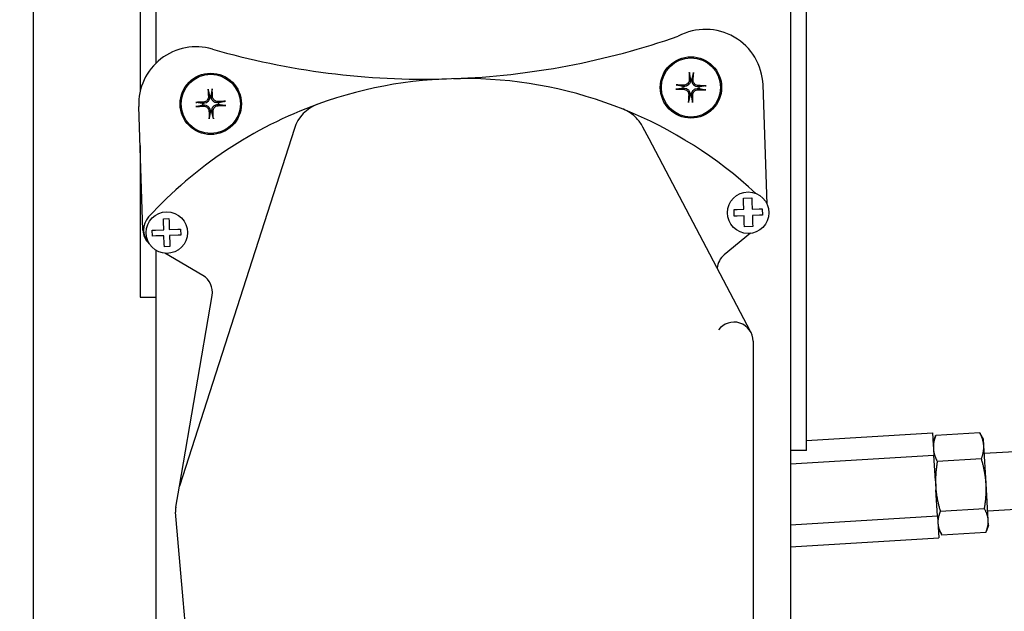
# Model space of a CAD drawing. Header units: inches. Extents: x 18 to 846, y -67 to 561.
# Tile 75 of 256: x 113.64 to 120.05, y 124.55 to 128.4. Entities that reach past the tile are written whole.
import ezdxf

# ---------------------------------------------------------------- set-up
doc = ezdxf.new("R2010")
doc.units = ezdxf.units.IN
doc.header["$LTSCALE"] = 24
doc.header["$MEASUREMENT"] = 0
doc.layers.add('Dimension (ANSI)', color=7, linetype='Continuous', lineweight=25)
doc.layers.add('Visible (ANSI)', color=7, linetype='Continuous', lineweight=30)
doc.styles.add('Note Text (ANSI)', font='tahoma.ttf')
doc.dimstyles.new('SB Fraction-16 (ANSI)', dxfattribs={"dimscale": 24, "dimtxt": 0.125, "dimasz": 0.098425, "dimexe": 0.125, "dimexo": 0.0625, "dimgap": 0.031496, "dimtad": 0, "dimtih": 1, "dimtoh": 1, "dimdec": 4, "dimrnd": 1e-08, "dimzin": 0, "dimdsep": 46, "dimlunit": 5, "dimtxsty": 'Note Text (ANSI)', "dimcen": 0.09, "dimdle": 0.393701, "dimclrd": 256, "dimclre": 256, "dimclrt": 256, "dimadec": 0, "dimazin": 3, "dimtfac": 0.96, "dimtofl": 0, "dimtmove": 0, "dimatfit": 3, "dimfxl": 1, "dimfrac": 2, "dimtolj": 1, "dimtzin": 12, "dimlwd": -1, "dimlwe": -1, "dimarcsym": 0})

# ---------------------------------------------------------------- blocks, each defined once
blk = doc.blocks.new('*D15')
at = {"layer": 'Defpoints', "color": 0, "transparency": 16777216}
for p in [(115.8191, 378.6679), (40.5863, 88.9562), (79.6941, 88.9562)]:
    blk.add_point(p, dxfattribs=at)
at = {"layer": 'Dimension (ANSI)', "transparency": 16777216}
for p, q in [((114.3191, 378.6679), (37.5863, 378.6679)), ((40.5863, 376.3057), (40.5863, 240.4618)), ((40.5863, 91.3184), (40.5863, 235.1622)), ((78.1941, 88.9562), (37.5863, 88.9562))]:
    blk.add_line(p, q, dxfattribs=at)
for points in [[(40.1926, 376.3057), (40.98, 376.3057), (40.5863, 378.6679)], [(40.1926, 91.3184), (40.98, 91.3184), (40.5863, 88.9562)]]:
    blk.add_solid(points, dxfattribs=at)
at = {"layer": 'Dimension (ANSI)', "transparency": 16777216, "insert": (31.4463, 239.7059), "char_height": 3, "attachment_point": 1, "style": 'Note Text (ANSI)'}
blk.add_mtext('\\A1;289 11/16', dxfattribs=at)

msp = doc.modelspace()

# ---------------------------------------------------------------- linework, layer by layer
at = {"layer": 'Visible (ANSI)'}
for p, q in [((113.73441, 121.90535), (113.73441, 134.41064)), ((113.73441, 121.90535), (113.73441, 134.41064)), ((114.42731, 128.46702), (114.42731, 127.92753)), ((114.53191, 128.11488), (114.53191, 128.46702)), ((118.65691, 128.46702), (118.65691, 125.59202)), ((118.76151, 125.59202), (118.76151, 128.46702)), ((114.53191, 128.11488), (114.53191, 128.29472)), ((118.65691, 128.29472), (118.65691, 122.43425)), ((118.00623, 128.00892), (118.0064, 128.00435)), ((118.01679, 128.00405), (118.01722, 128.0086)), ((117.95774, 127.95248), (117.96231, 127.95264)), ((117.96261, 127.96304), (117.95806, 127.96347)), ((118.0578, 127.94987), (118.06236, 127.94944)), ((118.06268, 127.96043), (118.05811, 127.96026)), ((118.50533, 127.19618), (118.47868, 127.97253)), ((114.87955, 127.90134), (114.88002, 127.89679)), ((114.89041, 127.89719), (114.89053, 127.90176)), ((118.00362, 127.90885), (118.00319, 127.9043)), ((118.01418, 127.90398), (118.01401, 127.90855)), ((114.44622, 127.02752), (114.41857, 127.83318)), ((114.83911, 127.85262), (114.83454, 127.85274)), ((114.83496, 127.84176), (114.83951, 127.84223)), ((114.93913, 127.85676), (114.93458, 127.85628)), ((114.93498, 127.84589), (114.93955, 127.84577)), ((114.88368, 127.80132), (114.88356, 127.79675)), ((114.89455, 127.79717), (114.89407, 127.80172)), ((115.43085, 127.68892), (114.68318, 125.35973)), ((117.73787, 127.62244), (117.69789, 127.69853)), ((118.39751, 126.36702), (117.73787, 127.62244)), ((114.42731, 127.57854), (114.42731, 126.59202)), ((118.35113, 127.23651), (118.40536, 127.23837)), ((118.35206, 127.20963), (118.35113, 127.23651)), ((118.40536, 127.23837), (118.40627, 127.21195)), ((118.35366, 127.16303), (118.35206, 127.20963)), ((118.40627, 127.21195), (118.40789, 127.16489)), ((118.40789, 127.16489), (118.45268, 127.16643)), ((118.45268, 127.16643), (118.47423, 127.16717)), ((118.47423, 127.16717), (118.47568, 127.12489)), ((114.57919, 127.10129), (114.61529, 127.10253)), ((114.61529, 127.10253), (114.6159, 127.08477)), ((118.2904, 127.16086), (118.31003, 127.16153)), ((118.29186, 127.11858), (118.2904, 127.16086)), ((118.31036, 127.11922), (118.29186, 127.11858)), ((118.31003, 127.16153), (118.35366, 127.16303)), ((118.35511, 127.12075), (118.31036, 127.11922)), ((118.35684, 127.07034), (118.35511, 127.12075)), ((118.45526, 127.12419), (118.40934, 127.12261)), ((118.40934, 127.12261), (118.41108, 127.07174)), ((118.47568, 127.12489), (118.45526, 127.12419)), ((114.57981, 127.08298), (114.57919, 127.10129)), ((114.58164, 127.02989), (114.57981, 127.08298)), ((114.6159, 127.08477), (114.61774, 127.03112)), ((118.35758, 127.04857), (118.35684, 127.07034)), ((118.41181, 127.05043), (118.35758, 127.04857)), ((118.41108, 127.07174), (118.41181, 127.05043)), ((114.50626, 127.0273), (114.52838, 127.02806)), ((114.50759, 126.9887), (114.50626, 127.0273)), ((114.52967, 126.98945), (114.50759, 126.9887)), ((114.52838, 127.02806), (114.58164, 127.02989)), ((114.58296, 126.99128), (114.52967, 126.98945)), ((114.58479, 126.93805), (114.58296, 126.99128)), ((114.61774, 127.03112), (114.6732, 127.03303)), ((114.67456, 126.99443), (114.61906, 126.99252)), ((114.61906, 126.99252), (114.62091, 126.93874)), ((114.6732, 127.03303), (114.69097, 127.03364)), ((114.69229, 126.99504), (114.67456, 126.99443)), ((114.69097, 127.03364), (114.69229, 126.99504)), ((118.39725, 127.00678), (118.22649, 126.86695)), ((114.58544, 126.9191), (114.58479, 126.93805)), ((114.62154, 126.92034), (114.58544, 126.9191)), ((114.62091, 126.93874), (114.62154, 126.92034)), ((114.53191, 121.53035), (114.53191, 126.89546)), ((114.53191, 126.59202), (114.53191, 126.89546)), ((114.8362, 126.73193), (114.58859, 126.87679)), ((114.42731, 126.59202), (114.53191, 126.59202)), ((114.68318, 125.35973), (114.89629, 126.60292)), ((118.41472, 126.30372), (118.41472, 123.8135)), ((118.76151, 125.65832), (119.58041, 125.70803)), ((119.58041, 125.70803), (119.58919, 125.56341)), ((119.88863, 125.70861), (119.60178, 125.6912)), ((119.91153, 125.66651), (119.89141, 125.70362)), ((119.58414, 125.64664), (119.59963, 125.68591)), ((119.91408, 125.62464), (119.91153, 125.66651)), ((118.76151, 125.59202), (118.65691, 125.59202)), ((119.92909, 125.37727), (119.91408, 125.62464)), ((120.72873, 125.62194), (119.91723, 125.57269)), ((118.65691, 125.50682), (119.58919, 125.56341)), ((119.59943, 125.39463), (119.58919, 125.56341)), ((119.89898, 125.5382), (119.61212, 125.52079)), ((119.59943, 125.39463), (119.60169, 125.3574)), ((119.9436, 125.13817), (119.92909, 125.37727)), ((114.65993, 125.2241), (114.68318, 125.35973)), ((119.60169, 125.3574), (119.60295, 125.33669)), ((119.61319, 125.16791), (119.60295, 125.33669)), ((120.75146, 125.24763), (119.93995, 125.19838)), ((114.70872, 124.62133), (114.65861, 125.19205)), ((119.91866, 125.21389), (119.63181, 125.19648)), ((118.65691, 125.10986), (119.61319, 125.16791)), ((119.61319, 125.16791), (119.62197, 125.02329)), ((119.94564, 125.10455), (119.9436, 125.13817)), ((119.61825, 125.08468), (119.63837, 125.04757)), ((119.928, 125.05999), (119.64115, 125.04258)), ((119.94564, 125.10455), (119.93015, 125.06528)), ((118.65691, 124.96471), (119.62197, 125.02329)), ((114.78191, 123.78761), (114.70872, 124.62133))]:
    msp.add_line(p, q, dxfattribs=at)
for centre, radius in [((118.01021, 127.95645), 0.1995), ((118.01021, 127.95645), 0.19267), ((114.88705, 127.84926), 0.1995), ((114.88705, 127.84926), 0.19267), ((118.38215, 127.14094), 0.135), ((114.60145, 127.01117), 0.135)]:
    msp.add_circle(centre, radius, dxfattribs=at)
for centre, radius, start, end in [((118.1039, 127.95967), 0.375, 1.965768, 117.98522), ((116.28054, 132.98703), 4.97677, 272.132729, 289.330452), ((114.79335, 127.84604), 0.375, 73.865819, 181.965768), ((116.28054, 132.98703), 4.97677, 253.865819, 271.598135), ((116.53313, 125.23166), 2.78286, 68.131164, 109.950749), ((118.01021, 127.95645), 0.05262, 82.338456, 94.3311), ((118.01021, 127.95645), 0.05262, 172.338456, 184.3311), ((118.01021, 127.95645), 0.05262, 352.338456, 4.3311), ((114.88705, 127.84926), 0.05262, 86.201248, 98.193891), ((118.01021, 127.95645), 0.05262, 262.338456, 274.3311), ((116.53313, 125.23166), 2.78286, 109.950749, 137.440553), ((114.88705, 127.84926), 0.05262, 176.201248, 188.193891), ((114.88705, 127.84926), 0.05262, 356.201248, 8.193891), ((115.66889, 127.61251), 0.25, 109.950749, 162.203289), ((116.53313, 125.23166), 2.78286, 46.992852, 68.131164), ((114.88705, 127.84926), 0.05262, 266.201248, 278.193891), ((114.57542, 127.02931), 0.125, 137.440553, 223.548263), ((114.57115, 127.03181), 0.125, 181.965768, 227.86804), ((118.30569, 126.77024), 0.125, 129.313514, 175.944779), ((114.77308, 126.62404), 0.125, 350.272949, 59.671476), ((118.28972, 126.30372), 0.125, 0, 143.893868)]:
    msp.add_arc(centre, radius, start, end, dxfattribs=at)
for centre, major_axis, start_param, end_param in [((118.03544, 127.9562), (-0.0044, -0.43434), 4.4856007, 4.6019851), ((117.98501, 127.95766), (0.02084, 0.43386), 4.8227929, 4.9391773), ((114.91223, 127.8507), (0.02487, -0.43365), 4.4856007, 4.6019851), ((114.86182, 127.84877), (-0.00844, 0.43428), 4.8227929, 4.9391773), ((118.01046, 127.98168), (0.43434, -0.0044), 4.4856007, 4.6019851), ((118.009, 127.93125), (-0.43386, 0.02084), 4.8227929, 4.9391773), ((118.01142, 127.98165), (0.43386, -0.02084), 4.8227929, 4.9391773), ((118.00995, 127.93122), (-0.43434, 0.0044), 4.4856007, 4.6019851), ((118.03541, 127.95524), (-0.02084, -0.43386), 4.8227929, 4.9391773), ((117.98498, 127.95671), (0.0044, 0.43434), 4.4856007, 4.6019851), ((114.88754, 127.82403), (-0.43428, -0.00844), 4.8227929, 4.9391773), ((114.8856, 127.87444), (0.43365, 0.02487), 4.4856007, 4.6019851), ((114.88849, 127.82407), (-0.43365, -0.02487), 4.4856007, 4.6019851), ((114.88656, 127.87448), (0.43428, 0.00844), 4.8227929, 4.9391773), ((114.91227, 127.84975), (0.00844, -0.43428), 4.8227929, 4.9391773), ((114.86186, 127.84781), (-0.02487, 0.43365), 4.4856007, 4.6019851)]:
    msp.add_ellipse(centre, major_axis=major_axis, ratio=0.0871557, start_param=start_param, end_param=end_param, dxfattribs=at)
for points, knots in [([(118.0064, 128.00435), (118.00658, 127.99923), (118.0058, 127.99383), (118.00297, 127.98596), (118.00164, 127.98325), (117.99836, 127.97815), (117.9964, 127.97574), (117.99175, 127.97136), (117.98924, 127.96954), (117.98395, 127.96656), (117.98117, 127.9654), (117.97315, 127.96302), (117.96771, 127.96256), (117.96261, 127.96304)], [-0.18979591, -0.18979591, -0.18979591, -0.18979591, -0.14612308, -0.14612308, -0.12176923, -0.12176923, -0.09741538, -0.09741538, -0.07306154, -0.07306154, -0.04870769, -0.04870769, -0.00503486, -0.00503486, -0.00503486, -0.00503486]), ([(117.9983, 128.00443), (117.99821, 128.00023), (117.9973, 127.99575), (117.99375, 127.98752), (117.99111, 127.98377), (117.98507, 127.97786), (117.98127, 127.9753), (117.97297, 127.97192), (117.96847, 127.9711), (117.96385, 127.97111), (117.96343, 127.97111), (117.963, 127.97113)], [0, 0, 0, 0, 0.03221011, 0.03221011, 0.06442023, 0.06442023, 0.09660812, 0.09660812, 0.12879602, 0.12879602, 0.13203255, 0.13203255, 0.13203255, 0.13203255]), ([(117.99974, 128.04771), (117.9997, 128.04799), (117.99965, 128.04838), (117.99958, 128.0493), (117.99955, 128.05001), (117.99951, 128.05134), (117.99951, 128.05219), (117.99952, 128.05333), (117.99953, 128.05379), (117.99954, 128.05423)], [0.050325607, 0.050325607, 0.050325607, 0.050325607, 0.054771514, 0.054771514, 0.060230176, 0.060230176, 0.065728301, 0.065728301, 0.068909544, 0.068909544, 0.068909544, 0.068909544]), ([(118.05811, 127.96026), (118.05299, 127.96008), (118.04759, 127.96086), (118.03972, 127.96369), (118.03701, 127.96502), (118.0319, 127.9683), (118.0295, 127.97026), (118.02511, 127.97491), (118.0233, 127.97742), (118.02032, 127.98271), (118.01915, 127.98549), (118.01678, 127.99351), (118.01632, 127.99895), (118.01679, 128.00405)], [-0.18979591, -0.18979591, -0.18979591, -0.18979591, -0.14612308, -0.14612308, -0.12176923, -0.12176923, -0.09741538, -0.09741538, -0.07306154, -0.07306154, -0.04870769, -0.04870769, -0.00503486, -0.00503486, -0.00503486, -0.00503486]), ([(118.05819, 127.96836), (118.05399, 127.96845), (118.04951, 127.96936), (118.04128, 127.97291), (118.03753, 127.97555), (118.03161, 127.98159), (118.02906, 127.98539), (118.02568, 127.99369), (118.02486, 127.99818), (118.02486, 128.00281), (118.02487, 128.00323), (118.02489, 128.00366)], [0, 0, 0, 0, 0.03221011, 0.03221011, 0.06442023, 0.06442023, 0.09660812, 0.09660812, 0.12879602, 0.12879602, 0.13203255, 0.13203255, 0.13203255, 0.13203255]), ([(118.02654, 128.05345), (118.02652, 128.053), (118.02651, 128.05254), (118.02645, 128.0514), (118.0264, 128.05056), (118.02629, 128.04923), (118.02621, 128.04852), (118.02609, 128.04761), (118.02602, 128.04722), (118.02596, 128.04695)], [0.018821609, 0.018821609, 0.018821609, 0.018821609, 0.022002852, 0.022002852, 0.027500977, 0.027500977, 0.032959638, 0.032959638, 0.037405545, 0.037405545, 0.037405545, 0.037405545]), ([(114.87046, 127.9396), (114.87039, 127.93988), (114.87032, 127.94026), (114.87019, 127.94117), (114.87011, 127.94188), (114.86998, 127.94321), (114.86992, 127.94405), (114.86985, 127.94519), (114.86983, 127.94565), (114.86982, 127.94609)], [0.050325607, 0.050325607, 0.050325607, 0.050325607, 0.054771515, 0.054771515, 0.060230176, 0.060230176, 0.065728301, 0.065728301, 0.068909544, 0.068909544, 0.068909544, 0.068909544]), ([(114.89681, 127.94713), (114.89682, 127.94669), (114.89684, 127.94623), (114.89686, 127.94509), (114.89686, 127.94424), (114.89684, 127.94291), (114.89681, 127.9422), (114.89675, 127.94128), (114.89671, 127.94089), (114.89666, 127.94061)], [0.018821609, 0.018821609, 0.018821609, 0.018821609, 0.022002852, 0.022002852, 0.027500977, 0.027500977, 0.032959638, 0.032959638, 0.037405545, 0.037405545, 0.037405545, 0.037405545]), ([(117.91895, 127.94599), (117.91867, 127.94594), (117.91828, 127.9459), (117.91736, 127.94582), (117.91665, 127.94579), (117.91532, 127.94576), (117.91447, 127.94575), (117.91333, 127.94576), (117.91287, 127.94577), (117.91243, 127.94578)], [0.050325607, 0.050325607, 0.050325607, 0.050325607, 0.054771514, 0.054771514, 0.060230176, 0.060230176, 0.065728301, 0.065728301, 0.068909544, 0.068909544, 0.068909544, 0.068909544]), ([(117.91321, 127.97278), (117.91366, 127.97277), (117.91412, 127.97275), (117.91525, 127.9727), (117.9161, 127.97264), (117.91743, 127.97253), (117.91814, 127.97245), (117.91905, 127.97233), (117.91943, 127.97226), (117.91971, 127.9722)], [0.018821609, 0.018821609, 0.018821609, 0.018821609, 0.022002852, 0.022002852, 0.027500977, 0.027500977, 0.032959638, 0.032959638, 0.037405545, 0.037405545, 0.037405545, 0.037405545]), ([(117.96223, 127.94454), (117.96643, 127.94446), (117.97091, 127.94354), (117.97914, 127.93999), (117.98289, 127.93736), (117.9888, 127.93132), (117.99136, 127.92751), (117.99473, 127.91921), (117.99556, 127.91472), (117.99555, 127.9101), (117.99554, 127.90967), (117.99553, 127.90924)], [0, 0, 0, 0, 0.03221011, 0.03221011, 0.06442023, 0.06442023, 0.09660812, 0.09660812, 0.12879602, 0.12879602, 0.13203255, 0.13203255, 0.13203255, 0.13203255]), ([(117.96231, 127.95264), (117.96743, 127.95282), (117.97283, 127.95204), (117.98069, 127.94921), (117.9834, 127.94788), (117.98851, 127.9446), (117.99092, 127.94264), (117.9953, 127.93799), (117.99712, 127.93548), (118.0001, 127.93019), (118.00126, 127.92741), (118.00364, 127.91939), (118.0041, 127.91395), (118.00362, 127.90885)], [-0.18979591, -0.18979591, -0.18979591, -0.18979591, -0.14612308, -0.14612308, -0.12176923, -0.12176923, -0.09741538, -0.09741538, -0.07306154, -0.07306154, -0.04870769, -0.04870769, -0.00503486, -0.00503486, -0.00503486, -0.00503486]), ([(118.01401, 127.90855), (118.01384, 127.91367), (118.01461, 127.91907), (118.01745, 127.92694), (118.01877, 127.92965), (118.02206, 127.93476), (118.02401, 127.93716), (118.02866, 127.94155), (118.03118, 127.94336), (118.03647, 127.94634), (118.03925, 127.94751), (118.04727, 127.94988), (118.0527, 127.95034), (118.0578, 127.94987)], [-0.18979591, -0.18979591, -0.18979591, -0.18979591, -0.14612308, -0.14612308, -0.12176923, -0.12176923, -0.09741538, -0.09741538, -0.07306154, -0.07306154, -0.04870769, -0.04870769, -0.00503486, -0.00503486, -0.00503486, -0.00503486]), ([(118.02212, 127.90847), (118.0222, 127.91267), (118.02312, 127.91715), (118.02667, 127.92538), (118.0293, 127.92913), (118.03534, 127.93505), (118.03915, 127.9376), (118.04744, 127.94098), (118.05194, 127.9418), (118.05656, 127.9418), (118.05699, 127.94179), (118.05742, 127.94177)], [0, 0, 0, 0, 0.03221011, 0.03221011, 0.06442023, 0.06442023, 0.09660812, 0.09660812, 0.12879602, 0.12879602, 0.13203255, 0.13203255, 0.13203255, 0.13203255]), ([(118.1072, 127.94012), (118.10676, 127.94013), (118.1063, 127.94015), (118.10516, 127.94021), (118.10431, 127.94026), (118.10299, 127.94037), (118.10228, 127.94045), (118.10137, 127.94057), (118.10098, 127.94064), (118.1007, 127.9407)], [0.018821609, 0.018821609, 0.018821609, 0.018821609, 0.022002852, 0.022002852, 0.027500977, 0.027500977, 0.032959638, 0.032959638, 0.037405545, 0.037405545, 0.037405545, 0.037405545]), ([(118.10147, 127.96692), (118.10174, 127.96696), (118.10214, 127.96701), (118.10305, 127.96708), (118.10377, 127.96711), (118.10509, 127.96715), (118.10594, 127.96715), (118.10708, 127.96714), (118.10754, 127.96713), (118.10799, 127.96712)], [0.050325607, 0.050325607, 0.050325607, 0.050325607, 0.054771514, 0.054771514, 0.060230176, 0.060230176, 0.065728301, 0.065728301, 0.068909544, 0.068909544, 0.068909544, 0.068909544]), ([(114.87193, 127.89633), (114.87213, 127.89213), (114.87152, 127.8876), (114.86853, 127.87915), (114.86615, 127.87523), (114.86053, 127.86892), (114.8569, 127.86612), (114.84885, 127.86219), (114.84442, 127.86106), (114.83981, 127.86075), (114.83938, 127.86073), (114.83896, 127.86072)], [0, 0, 0, 0, 0.03221011, 0.03221011, 0.06442023, 0.06442023, 0.09660812, 0.09660812, 0.12879602, 0.12879602, 0.13203255, 0.13203255, 0.13203255, 0.13203255]), ([(114.88002, 127.89679), (114.88054, 127.8917), (114.88013, 127.88625), (114.87783, 127.87821), (114.87669, 127.87542), (114.87376, 127.8701), (114.87197, 127.86757), (114.86763, 127.86288), (114.86524, 127.8609), (114.86017, 127.85757), (114.85747, 127.85622), (114.84963, 127.85332), (114.84423, 127.85249), (114.83911, 127.85262)], [-0.18979591, -0.18979591, -0.18979591, -0.18979591, -0.14612308, -0.14612308, -0.12176923, -0.12176923, -0.09741538, -0.09741538, -0.07306154, -0.07306154, -0.04870769, -0.04870769, -0.00503486, -0.00503486, -0.00503486, -0.00503486]), ([(114.93458, 127.85628), (114.92949, 127.85576), (114.92404, 127.85617), (114.916, 127.85847), (114.91321, 127.85961), (114.90789, 127.86254), (114.90536, 127.86433), (114.90067, 127.86868), (114.89869, 127.87106), (114.89536, 127.87614), (114.89401, 127.87883), (114.89111, 127.88667), (114.89028, 127.89207), (114.89041, 127.89719)], [-0.18979591, -0.18979591, -0.18979591, -0.18979591, -0.14612308, -0.14612308, -0.12176923, -0.12176923, -0.09741538, -0.09741538, -0.07306154, -0.07306154, -0.04870769, -0.04870769, -0.00503486, -0.00503486, -0.00503486, -0.00503486]), ([(114.93412, 127.86437), (114.92992, 127.86417), (114.92539, 127.86479), (114.91694, 127.86777), (114.91302, 127.87015), (114.90671, 127.87577), (114.90391, 127.8794), (114.89998, 127.88745), (114.89885, 127.89188), (114.89854, 127.89649), (114.89852, 127.89692), (114.89851, 127.89735)], [0, 0, 0, 0, 0.03220637, 0.03220637, 0.06441274, 0.06441274, 0.09660438, 0.09660438, 0.12879602, 0.12879602, 0.13203255, 0.13203255, 0.13203255, 0.13203255]), ([(114.78917, 127.85902), (114.78962, 127.85903), (114.79008, 127.85905), (114.79122, 127.85907), (114.79206, 127.85907), (114.79339, 127.85905), (114.79411, 127.85902), (114.79502, 127.85896), (114.79542, 127.85892), (114.79569, 127.85887)], [0.018821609, 0.018821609, 0.018821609, 0.018821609, 0.022002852, 0.022002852, 0.027500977, 0.027500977, 0.032959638, 0.032959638, 0.037405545, 0.037405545, 0.037405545, 0.037405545]), ([(114.7967, 127.83267), (114.79642, 127.8326), (114.79604, 127.83253), (114.79513, 127.8324), (114.79442, 127.83232), (114.7931, 127.83219), (114.79225, 127.83213), (114.79111, 127.83206), (114.79065, 127.83204), (114.79021, 127.83203)], [0.050325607, 0.050325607, 0.050325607, 0.050325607, 0.054771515, 0.054771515, 0.060230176, 0.060230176, 0.065728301, 0.065728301, 0.068909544, 0.068909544, 0.068909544, 0.068909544]), ([(114.83951, 127.84223), (114.84461, 127.84275), (114.85005, 127.84234), (114.85809, 127.84004), (114.86088, 127.8389), (114.8662, 127.83597), (114.86873, 127.83418), (114.87342, 127.82984), (114.8754, 127.82745), (114.87873, 127.82238), (114.88008, 127.81968), (114.88299, 127.81184), (114.88381, 127.80644), (114.88368, 127.80132)], [-0.18979591, -0.18979591, -0.18979591, -0.18979591, -0.14612308, -0.14612308, -0.12176923, -0.12176923, -0.09741538, -0.09741538, -0.07306154, -0.07306154, -0.04870769, -0.04870769, -0.00503486, -0.00503486, -0.00503486, -0.00503486]), ([(114.83998, 127.83414), (114.84417, 127.83434), (114.8487, 127.83373), (114.85716, 127.83074), (114.86108, 127.82836), (114.86738, 127.82274), (114.87019, 127.81911), (114.87412, 127.81106), (114.87524, 127.80663), (114.87555, 127.80202), (114.87557, 127.80159), (114.87558, 127.80117)], [0, 0, 0, 0, 0.03221011, 0.03221011, 0.06442023, 0.06442023, 0.09660812, 0.09660812, 0.12879602, 0.12879602, 0.13203255, 0.13203255, 0.13203255, 0.13203255]), ([(114.89407, 127.80172), (114.89355, 127.80682), (114.89396, 127.81226), (114.89626, 127.8203), (114.8974, 127.82309), (114.90033, 127.82841), (114.90212, 127.83094), (114.90647, 127.83563), (114.90885, 127.83761), (114.91393, 127.84094), (114.91662, 127.84229), (114.92446, 127.8452), (114.92986, 127.84602), (114.93498, 127.84589)], [-0.18979591, -0.18979591, -0.18979591, -0.18979591, -0.14612308, -0.14612308, -0.12176923, -0.12176923, -0.09741538, -0.09741538, -0.07306154, -0.07306154, -0.04870769, -0.04870769, -0.00503486, -0.00503486, -0.00503486, -0.00503486]), ([(114.90216, 127.80219), (114.90196, 127.80638), (114.90258, 127.81091), (114.90556, 127.81937), (114.90794, 127.82329), (114.91357, 127.82959), (114.91719, 127.8324), (114.92524, 127.83633), (114.92967, 127.83745), (114.93428, 127.83776), (114.93471, 127.83778), (114.93514, 127.83779)], [0, 0, 0, 0, 0.03221011, 0.03221011, 0.06442023, 0.06442023, 0.09660812, 0.09660812, 0.12879602, 0.12879602, 0.13203255, 0.13203255, 0.13203255, 0.13203255]), ([(114.97739, 127.86585), (114.97767, 127.86591), (114.97805, 127.86598), (114.97896, 127.86611), (114.97967, 127.8662), (114.981, 127.86632), (114.98184, 127.86638), (114.98298, 127.86645), (114.98344, 127.86647), (114.98388, 127.86649)], [0.050325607, 0.050325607, 0.050325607, 0.050325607, 0.054771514, 0.054771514, 0.060230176, 0.060230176, 0.065728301, 0.065728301, 0.068909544, 0.068909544, 0.068909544, 0.068909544]), ([(114.98492, 127.8395), (114.98448, 127.83948), (114.98402, 127.83947), (114.98288, 127.83944), (114.98203, 127.83944), (114.9807, 127.83947), (114.97998, 127.83949), (114.97907, 127.83956), (114.97868, 127.8396), (114.9784, 127.83964)], [0.018821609, 0.018821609, 0.018821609, 0.018821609, 0.022002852, 0.022002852, 0.027500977, 0.027500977, 0.032959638, 0.032959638, 0.037405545, 0.037405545, 0.037405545, 0.037405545]), ([(117.69789, 127.69853), (117.69204, 127.70966), (117.67888, 127.73063), (117.6402, 127.776), (117.60173, 127.80126), (117.57022, 127.81405), (117.56996, 127.81415), (117.5697, 127.81426)], [0, 0, 0, 0, 0.03365873, 0.06731746, 0.16829365, 0.16829365, 0.16913397, 0.16913397, 0.16913397, 0.16913397]), ([(117.99388, 127.85946), (117.99389, 127.8599), (117.99391, 127.86036), (117.99396, 127.8615), (117.99402, 127.86235), (117.99413, 127.86367), (117.9942, 127.86438), (117.99433, 127.86529), (117.9944, 127.86568), (117.99446, 127.86595)], [0.018821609, 0.018821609, 0.018821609, 0.018821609, 0.022002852, 0.022002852, 0.027500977, 0.027500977, 0.032959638, 0.032959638, 0.037405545, 0.037405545, 0.037405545, 0.037405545]), ([(118.02067, 127.86519), (118.02072, 127.86491), (118.02076, 127.86452), (118.02083, 127.86361), (118.02087, 127.86289), (118.0209, 127.86157), (118.02091, 127.86072), (118.0209, 127.85958), (118.02089, 127.85912), (118.02088, 127.85867)], [0.050325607, 0.050325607, 0.050325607, 0.050325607, 0.054771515, 0.054771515, 0.060230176, 0.060230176, 0.065728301, 0.065728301, 0.068909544, 0.068909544, 0.068909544, 0.068909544]), ([(114.87729, 127.75138), (114.87727, 127.75183), (114.87726, 127.75229), (114.87723, 127.75343), (114.87723, 127.75427), (114.87725, 127.7556), (114.87728, 127.75632), (114.87735, 127.75723), (114.87739, 127.75763), (114.87743, 127.7579)], [0.018821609, 0.018821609, 0.018821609, 0.018821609, 0.022002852, 0.022002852, 0.027500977, 0.027500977, 0.032959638, 0.032959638, 0.037405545, 0.037405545, 0.037405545, 0.037405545]), ([(114.90364, 127.75891), (114.9037, 127.75863), (114.90377, 127.75825), (114.9039, 127.75734), (114.90399, 127.75663), (114.90411, 127.75531), (114.90417, 127.75446), (114.90424, 127.75332), (114.90426, 127.75286), (114.90428, 127.75242)], [0.050325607, 0.050325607, 0.050325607, 0.050325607, 0.054771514, 0.054771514, 0.060230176, 0.060230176, 0.065728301, 0.065728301, 0.068909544, 0.068909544, 0.068909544, 0.068909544]), ([(114.65993, 125.2241), (114.65949, 125.22156), (114.65915, 125.21906), (114.65802, 125.20875), (114.65792, 125.20119), (114.65852, 125.19318), (114.65856, 125.19261), (114.65861, 125.19205)], [1.133466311, 1.133466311, 1.133466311, 1.133466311, 1.155438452, 1.155438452, 1.224953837, 1.224953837, 1.230297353, 1.230297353, 1.230297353, 1.230297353])]:
    msp.add_open_spline(points, degree=3, knots=knots, dxfattribs=at)
for points, weights in [([(117.99974, 128.04771), (118.00386, 128.02311), (118.00623, 128.00892)], [1.00297883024, 1.03982615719, 1]), ([(118.01722, 128.0086), (118.02041, 128.02263), (118.02596, 128.04695)], [1, 1.03982615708, 1.00297883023]), ([(114.87046, 127.9396), (114.87623, 127.91534), (114.87955, 127.90134)], [1.00297883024, 1.03982615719, 1]), ([(114.89053, 127.90176), (114.89277, 127.91597), (114.89666, 127.94061)], [1, 1.03982615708, 1.00297883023]), ([(117.91895, 127.94599), (117.94355, 127.95011), (117.95774, 127.95248)], [1.00297883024, 1.03982615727, 1]), ([(117.95806, 127.96347), (117.94403, 127.96666), (117.91971, 127.9722)], [1, 1.03982615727, 1.00297883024]), ([(118.06236, 127.94944), (118.07639, 127.94625), (118.1007, 127.9407)], [1, 1.03982615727, 1.00297883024]), ([(118.10147, 127.96692), (118.07687, 127.9628), (118.06268, 127.96043)], [1.00297883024, 1.03982615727, 1]), ([(118.00319, 127.9043), (118, 127.89027), (117.99446, 127.86595)], [1, 1.03982615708, 1.00297883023]), ([(118.02067, 127.86519), (118.01655, 127.88979), (118.01418, 127.90398)], [1.00297883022, 1.039826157, 1]), ([(114.83454, 127.85274), (114.82033, 127.85498), (114.79569, 127.85887)], [1, 1.03982615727, 1.00297883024]), ([(114.7967, 127.83267), (114.82096, 127.83844), (114.83496, 127.84176)], [1.00297883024, 1.03982615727, 1]), ([(114.97739, 127.86585), (114.95313, 127.86008), (114.93913, 127.85676)], [1.00297883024, 1.03982615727, 1]), ([(114.93955, 127.84577), (114.95376, 127.84353), (114.9784, 127.83964)], [1, 1.03982615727, 1.00297883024]), ([(114.88356, 127.79675), (114.88132, 127.78254), (114.87743, 127.7579)], [1, 1.03982615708, 1.00297883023]), ([(114.90364, 127.75891), (114.89787, 127.78317), (114.89455, 127.79717)], [1.00297883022, 1.039826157, 1]), ([(119.91408, 125.62464), (119.91167, 125.66418), (119.88863, 125.70861)], [1, 1.0379548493, 1]), ([(119.88863, 125.70861), (119.89006, 125.7061), (119.89141, 125.70362)], [1, 1.00230180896, 1.00432442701]), ([(119.60178, 125.6912), (119.58428, 125.64431), (119.58668, 125.60476)], [1, 1.0379548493, 1]), ([(119.59963, 125.68591), (119.60066, 125.68853), (119.60178, 125.6912)], [1.00432442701, 1.00230180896, 1]), ([(119.58668, 125.60476), (119.58908, 125.56522), (119.61212, 125.52079)], [1, 1.0379548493, 1]), ([(119.89898, 125.5382), (119.91648, 125.58509), (119.91408, 125.62464)], [1, 1.0379548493, 1]), ([(119.61212, 125.52079), (119.59712, 125.43266), (119.60169, 125.3574)], [1, 1.0379548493, 1]), ([(119.92909, 125.37727), (119.92452, 125.45253), (119.89898, 125.5382)], [1, 1.0379548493, 1]), ([(119.91866, 125.21389), (119.93366, 125.30202), (119.92909, 125.37727)], [1, 1.0379548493, 1]), ([(119.60169, 125.3574), (119.60626, 125.28214), (119.63181, 125.19648)], [1, 1.0379548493, 1]), ([(119.63181, 125.19648), (119.61404, 125.15401), (119.61621, 125.1183)], [1, 1.0379548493, 1]), ([(119.9436, 125.13817), (119.94144, 125.17388), (119.91866, 125.21389)], [1, 1.0379548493, 1]), ([(119.61621, 125.1183), (119.61837, 125.08258), (119.64115, 125.04258)], [1, 1.0379548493, 1]), ([(119.928, 125.05999), (119.94577, 125.10246), (119.9436, 125.13817)], [1, 1.0379548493, 1])]:
    msp.add_rational_spline(points, weights, degree=2, dxfattribs=at)

# ---------------------------------------------------------------- dimensions: what is measured, and where the dimension line sits
at = {"layer": 'Dimension (ANSI)'}
dim = msp.add_linear_dim(base=(40.58635, 88.95616), p1=(115.81912, 378.66786), p2=(79.69412, 88.95616), angle=270, dimstyle='SB Fraction-16 (ANSI)', override={"dimgap": 0.031496, "dimdec": 4, "dimtol": 0, "dimlim": 0, "dimtp": 0, "dimtm": 0, "dimtdec": 2, "dimatfit": 1}, dxfattribs=at)
dim.commit()
dim.dimension.update_dxf_attribs({"geometry": '*D15', "text_midpoint": (40.58635, 237.81201), "dimtype": 160})

doc.saveas('drawing.dxf')
